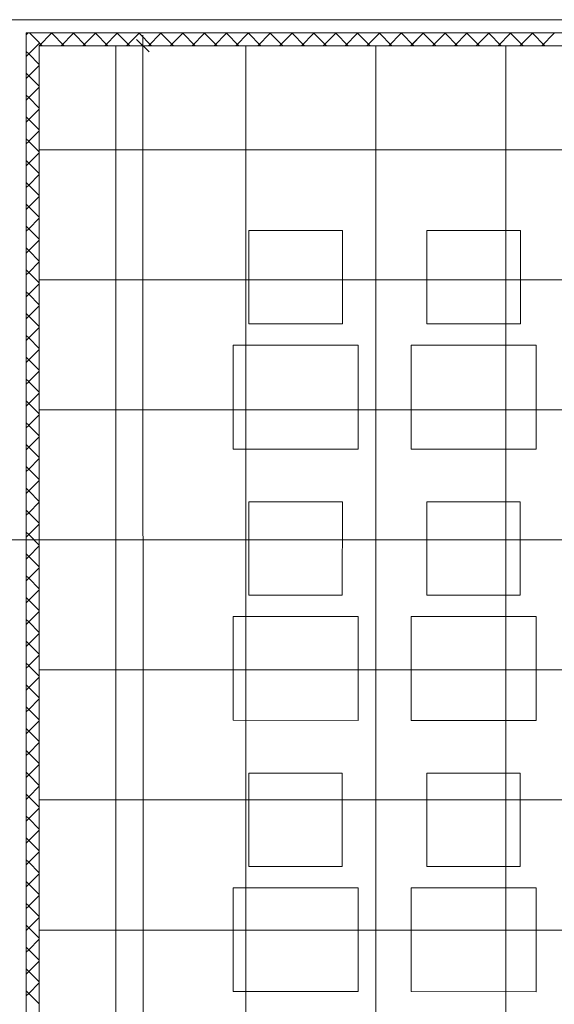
# Model space of a CAD drawing. Extents: x 229 to 926, y 37 to 878.
# Tile 186 of 201: x 553 to 605, y 571 to 665. Entities that reach past the tile are written whole.
import ezdxf
from ezdxf.lldxf.tags import DXFTag

# ---------------------------------------------------------------- set-up
doc = ezdxf.new("R2010")
doc.units = 0
doc.layers.get('0').update_dxf_attribs({"linetype": 'fein_strichliert', "lineweight": 13})
for name, color, linetype, lineweight in [('Ausstattung', 7, 'Continuous', 25), ('Axen', 7, 'Continuous', 25), ('Axen-A03CP9SWA9', 7, 'Continuous', 25), ('Deckenspiegel', 7, 'Continuous', 25), ('Fullfläche', 7, 'Continuous', 25), ('Fullfläche-A03CP9SXA9', 7, 'Continuous', 25), ('Maßlinien', 7, 'Continuous', 25), ('Maßlinien-A03CP9T3A9', 7, 'Continuous', 25), ('Wände', 7, 'Continuous', 25), ('Wände-A03CP9T2A9', 7, 'Continuous', 25)]:
    doc.layers.add(name, color=color, linetype=linetype, lineweight=lineweight)
tags = doc.linetypes.add('ALL_S25', pattern=[0.001, 0, -0.001]).pattern_tags.tags
tags[6:7] = [DXFTag(74, 4), DXFTag(75, 0), DXFTag(340, '0'), DXFTag(46, 1.0), DXFTag(50, 0.0), DXFTag(44, 0.0), DXFTag(45, 0.0)]
tags[4:5] = [DXFTag(74, 4), DXFTag(75, 0), DXFTag(340, '0'), DXFTag(46, 1.0), DXFTag(50, 0.0), DXFTag(44, 0.0), DXFTag(45, 0.0)]
tags = doc.linetypes.add('ALL_S25-A03CP9T4A9', pattern=[0.001, 0, -0.001]).pattern_tags.tags
tags[6:7] = [DXFTag(74, 4), DXFTag(75, 0), DXFTag(340, '0'), DXFTag(46, 1.0), DXFTag(50, 0.0), DXFTag(44, 0.0), DXFTag(45, 0.0)]
tags[4:5] = [DXFTag(74, 4), DXFTag(75, 0), DXFTag(340, '0'), DXFTag(46, 1.0), DXFTag(50, 0.0), DXFTag(44, 0.0), DXFTag(45, 0.0)]
tags = doc.linetypes.add('fein_strichliert', pattern=[4, 1, -2, 1]).pattern_tags.tags
tags[8:9] = [DXFTag(74, 4), DXFTag(75, 0), DXFTag(340, '0'), DXFTag(46, 0.0), DXFTag(50, 0.0), DXFTag(44, 0.0), DXFTag(45, 0.0)]
tags[6:7] = [DXFTag(74, 4), DXFTag(75, 0), DXFTag(340, '0'), DXFTag(46, 0.0), DXFTag(50, 0.0), DXFTag(44, 0.0), DXFTag(45, 0.0)]
tags[4:5] = [DXFTag(74, 4), DXFTag(75, 0), DXFTag(340, '0'), DXFTag(46, 0.0), DXFTag(50, 0.0), DXFTag(44, 0.0), DXFTag(45, 0.0)]

# ---------------------------------------------------------------- blocks, each defined once
blk = doc.blocks.new('Referenz-A03CP9SSA9', base_point=(255.728, 65.704))
at = {"layer": 'Ausstattung', "color": 0, "lineweight": -2}
for p, q in [((575.487, 636.101), (575.488, 645.076)), ((575.488, 645.076), (584.463, 645.075)), ((584.463, 645.075), (584.462, 636.1)), ((592.59, 636.099), (592.591, 645.074)), ((592.591, 645.074), (601.566, 645.073)), ((601.566, 645.073), (601.565, 636.098)), ((584.462, 636.1), (575.487, 636.101)), ((601.565, 636.098), (592.59, 636.099)), ((573.962, 624.079), (573.963, 634.07)), ((573.963, 634.07), (585.986, 634.068)), ((585.986, 634.068), (585.985, 624.077)), ((591.065, 624.077), (591.066, 634.068)), ((591.066, 634.068), (603.089, 634.066)), ((603.089, 634.066), (603.088, 624.075)), ((585.985, 624.077), (573.962, 624.079)), ((603.088, 624.075), (591.065, 624.077)), ((575.484, 610.023), (575.485, 618.998)), ((575.485, 618.998), (584.46, 618.997)), ((584.46, 618.997), (584.459, 610.022)), ((592.587, 610.021), (592.588, 618.996)), ((592.588, 618.996), (601.563, 618.995)), ((601.563, 618.995), (601.562, 610.02)), ((584.459, 610.022), (575.484, 610.023)), ((601.562, 610.02), (592.587, 610.021)), ((573.959, 598.001), (573.96, 607.992)), ((573.96, 607.992), (585.983, 607.99)), ((585.983, 607.99), (585.982, 597.999)), ((591.062, 597.999), (591.063, 607.99)), ((591.063, 607.99), (603.086, 607.988)), ((603.086, 607.988), (603.085, 597.997)), ((585.982, 597.999), (573.959, 598.001)), ((603.085, 597.997), (591.062, 597.999)), ((575.481, 583.945), (575.482, 592.92)), ((575.482, 592.92), (584.457, 592.919)), ((584.457, 592.919), (584.456, 583.944)), ((592.584, 583.943), (592.585, 592.918)), ((592.585, 592.918), (601.56, 592.917)), ((601.56, 592.917), (601.559, 583.942)), ((584.456, 583.944), (575.481, 583.945)), ((601.559, 583.942), (592.584, 583.943)), ((573.955, 571.923), (573.957, 581.914)), ((573.957, 581.914), (585.98, 581.912)), ((585.98, 581.912), (585.978, 571.921)), ((591.059, 571.921), (591.06, 581.912)), ((591.06, 581.912), (603.083, 581.91)), ((603.083, 581.91), (603.082, 571.919)), ((585.978, 571.921), (573.955, 571.923)), ((603.082, 571.919), (591.059, 571.921))]:
    blk.add_line(p, q, dxfattribs=at)
at = {"layer": 'Axen', "color": 0, "linetype": 'ALL_S25', "lineweight": -2, "ltscale": 0.13}
for p, q in [((735.547, 665.346), (301.723, 665.346)), ((735.547, 615.346), (301.713, 615.346)), ((735.547, 615.346), (301.713, 615.346))]:
    blk.add_line(p, q, dxfattribs=at)
at = {"layer": 'Fullfläche', "color": 0, "lineweight": -2}
for p, q in [((554.259, 664.082), (554.082, 663.905)), ((555.334, 663.15), (554.4, 664.082)), ((555.334, 662.847), (556.526, 664.041)), ((556.526, 664.043), (556.487, 664.082)), ((556.53, 664.043), (556.569, 664.082)), ((557.725, 662.846), (556.53, 664.041)), ((557.432, 662.846), (558.626, 664.042)), ((558.626, 664.044), (558.588, 664.082)), ((558.63, 664.044), (558.669, 664.082)), ((559.825, 662.846), (558.63, 664.042)), ((559.532, 662.846), (560.726, 664.042)), ((560.726, 664.044), (560.688, 664.083)), ((560.73, 664.044), (560.769, 664.083)), ((561.925, 662.846), (560.73, 664.042)), ((561.631, 662.846), (562.826, 664.043)), ((562.826, 664.045), (562.788, 664.083)), ((562.83, 664.045), (562.868, 664.083)), ((564.026, 662.846), (562.83, 664.043)), ((563.731, 662.846), (564.926, 664.043)), ((564.926, 664.045), (564.888, 664.083)), ((564.93, 664.045), (564.968, 664.083)), ((566.126, 662.846), (564.93, 664.043)), ((565.831, 662.846), (567.026, 664.043)), ((567.026, 664.045), (566.988, 664.083)), ((567.03, 664.045), (567.068, 664.083)), ((568.227, 662.846), (567.03, 664.043)), ((567.93, 662.846), (569.126, 664.044)), ((569.126, 664.046), (569.088, 664.084)), ((569.13, 664.046), (569.168, 664.084)), ((570.327, 662.846), (569.13, 664.044)), ((570.03, 662.846), (571.226, 664.044)), ((571.226, 664.046), (571.188, 664.084)), ((571.23, 664.046), (571.268, 664.084)), ((572.427, 662.846), (571.23, 664.044)), ((572.129, 662.846), (573.326, 664.045)), ((573.326, 664.047), (573.289, 664.084)), ((573.33, 664.047), (573.368, 664.084)), ((574.528, 662.846), (573.33, 664.045)), ((574.229, 662.846), (575.426, 664.045)), ((575.426, 664.047), (575.389, 664.084)), ((575.43, 664.047), (575.468, 664.084)), ((576.628, 662.846), (575.43, 664.045)), ((576.329, 662.846), (577.526, 664.045)), ((577.526, 664.047), (577.489, 664.085)), ((577.53, 664.047), (577.567, 664.085)), ((578.729, 662.846), (577.53, 664.045)), ((578.428, 662.846), (579.626, 664.046)), ((579.626, 664.048), (579.589, 664.085)), ((579.63, 664.048), (579.667, 664.085)), ((580.829, 662.846), (579.63, 664.046)), ((580.528, 662.846), (581.726, 664.046)), ((581.726, 664.048), (581.689, 664.085)), ((581.73, 664.048), (581.767, 664.085)), ((582.929, 662.846), (581.73, 664.046)), ((582.627, 662.846), (583.826, 664.046)), ((583.826, 664.049), (583.789, 664.085)), ((583.83, 664.049), (583.867, 664.085)), ((585.03, 662.846), (583.83, 664.046)), ((584.727, 662.846), (585.926, 664.047)), ((585.926, 664.049), (585.889, 664.086)), ((585.93, 664.049), (585.967, 664.086)), ((587.13, 662.846), (585.93, 664.047)), ((586.827, 662.846), (588.026, 664.047)), ((588.026, 664.049), (587.99, 664.086)), ((588.03, 664.049), (588.067, 664.086)), ((589.23, 662.846), (588.03, 664.047)), ((588.926, 662.846), (590.126, 664.048)), ((590.126, 664.05), (590.09, 664.086)), ((590.13, 664.05), (590.167, 664.086)), ((591.331, 662.846), (590.13, 664.048)), ((591.026, 662.846), (592.226, 664.048)), ((592.226, 664.05), (592.19, 664.086)), ((592.23, 664.05), (592.267, 664.086)), ((593.431, 662.846), (592.23, 664.048)), ((593.125, 662.846), (594.326, 664.048)), ((594.326, 664.051), (594.29, 664.087)), ((594.33, 664.051), (594.366, 664.087)), ((595.532, 662.846), (594.33, 664.048)), ((595.225, 662.846), (596.426, 664.049)), ((596.426, 664.051), (596.39, 664.087)), ((596.43, 664.051), (596.466, 664.087)), ((597.632, 662.846), (596.43, 664.049)), ((597.325, 662.846), (598.526, 664.049)), ((598.526, 664.051), (598.49, 664.087)), ((598.53, 664.051), (598.566, 664.087)), ((599.733, 662.846), (598.53, 664.049)), ((599.424, 662.846), (600.626, 664.05)), ((600.626, 664.052), (600.59, 664.087)), ((600.63, 664.052), (600.666, 664.087)), ((601.833, 662.846), (600.63, 664.05)), ((601.524, 662.846), (602.726, 664.05)), ((602.726, 664.052), (602.69, 664.088)), ((602.73, 664.052), (602.766, 664.088)), ((603.933, 662.846), (602.73, 664.05)), ((603.624, 662.846), (604.826, 664.05)), ((604.826, 664.052), (604.791, 664.088)), ((555.334, 663.058), (554.331, 662.056)), ((555.624, 662.846), (555.334, 663.137)), ((554.329, 662.056), (554.082, 662.302)), ((554.329, 662.052), (554.082, 661.806)), ((555.334, 661.05), (554.331, 662.052)), ((555.334, 660.958), (554.331, 659.956)), ((554.329, 659.956), (554.082, 660.202)), ((554.329, 659.952), (554.082, 659.706)), ((555.334, 658.95), (554.331, 659.952)), ((555.334, 658.858), (554.331, 657.856)), ((554.329, 657.856), (554.082, 658.102)), ((554.329, 657.852), (554.082, 657.606)), ((555.334, 656.85), (554.331, 657.852)), ((554.329, 655.756), (554.082, 656.002)), ((555.334, 656.758), (554.331, 655.756)), ((554.329, 655.752), (554.082, 655.506)), ((555.334, 654.75), (554.331, 655.752)), ((555.334, 654.658), (554.331, 653.656)), ((554.329, 653.656), (554.082, 653.902)), ((554.329, 653.652), (554.082, 653.406)), ((555.334, 652.65), (554.331, 653.652)), ((555.334, 652.558), (554.331, 651.556)), ((554.329, 651.556), (554.082, 651.802)), ((554.329, 651.552), (554.082, 651.306)), ((555.334, 650.55), (554.331, 651.552)), ((555.334, 650.458), (554.331, 649.456)), ((554.329, 649.456), (554.082, 649.702)), ((554.329, 649.452), (554.082, 649.206)), ((555.334, 648.45), (554.331, 649.452)), ((555.334, 648.358), (554.331, 647.356)), ((554.329, 647.356), (554.082, 647.602)), ((554.329, 647.352), (554.082, 647.105)), ((555.334, 646.35), (554.331, 647.352)), ((554.329, 645.256), (554.082, 645.502)), ((555.334, 646.258), (554.331, 645.256)), ((554.329, 645.252), (554.082, 645.006)), ((555.334, 644.25), (554.331, 645.252)), ((555.334, 644.158), (554.331, 643.156)), ((554.329, 643.156), (554.082, 643.402)), ((554.329, 643.152), (554.082, 642.906)), ((555.334, 642.15), (554.331, 643.152)), ((555.334, 642.058), (554.331, 641.056)), ((554.329, 641.056), (554.082, 641.302)), ((554.329, 641.052), (554.082, 640.806)), ((555.334, 640.05), (554.331, 641.052)), ((555.334, 639.958), (554.331, 638.956)), ((554.329, 638.956), (554.082, 639.202)), ((554.329, 638.952), (554.082, 638.705)), ((555.334, 637.95), (554.331, 638.952)), ((554.329, 636.856), (554.082, 637.102)), ((555.334, 637.858), (554.331, 636.856)), ((554.329, 636.852), (554.082, 636.606)), ((555.334, 635.85), (554.331, 636.852)), ((555.334, 635.758), (554.331, 634.756)), ((554.329, 634.756), (554.082, 635.002)), ((554.329, 634.752), (554.082, 634.505)), ((555.334, 633.75), (554.331, 634.752)), ((555.334, 633.658), (554.331, 632.656)), ((554.329, 632.656), (554.082, 632.902)), ((554.329, 632.652), (554.082, 632.406)), ((555.334, 631.65), (554.331, 632.652)), ((555.334, 631.558), (554.331, 630.556)), ((554.329, 630.556), (554.082, 630.802)), ((554.329, 630.552), (554.082, 630.305)), ((555.334, 629.55), (554.331, 630.552)), ((555.334, 629.458), (554.331, 628.456)), ((554.329, 628.456), (554.082, 628.702)), ((554.329, 628.452), (554.082, 628.205)), ((555.334, 627.45), (554.331, 628.452)), ((554.329, 626.356), (554.082, 626.602)), ((555.334, 627.358), (554.331, 626.356)), ((554.329, 626.352), (554.082, 626.105)), ((555.334, 625.35), (554.331, 626.352)), ((555.334, 625.258), (554.331, 624.256)), ((554.329, 624.256), (554.082, 624.502)), ((554.329, 624.252), (554.082, 624.005)), ((555.334, 623.25), (554.331, 624.252)), ((555.334, 623.158), (554.331, 622.156)), ((554.329, 622.156), (554.082, 622.402)), ((554.329, 622.152), (554.082, 621.905)), ((555.334, 621.15), (554.331, 622.152)), ((555.334, 621.058), (554.331, 620.056)), ((554.329, 620.056), (554.082, 620.302)), ((554.329, 620.052), (554.082, 619.805)), ((555.334, 619.05), (554.331, 620.052)), ((554.329, 617.956), (554.082, 618.202)), ((555.334, 618.958), (554.331, 617.956)), ((554.329, 617.952), (554.082, 617.705)), ((555.334, 616.95), (554.331, 617.952)), ((555.334, 616.857), (554.331, 615.856)), ((554.329, 615.856), (554.082, 616.102)), ((554.329, 615.852), (554.082, 615.605)), ((555.334, 614.85), (554.331, 615.852)), ((555.334, 614.757), (554.331, 613.756)), ((554.329, 613.756), (554.082, 614.002)), ((554.329, 613.752), (554.082, 613.505)), ((555.334, 612.75), (554.331, 613.752)), ((555.334, 612.657), (554.331, 611.656)), ((554.329, 611.656), (554.083, 611.902)), ((554.329, 611.652), (554.083, 611.405)), ((555.334, 610.65), (554.331, 611.652)), ((555.334, 610.557), (554.331, 609.556)), ((554.329, 609.556), (554.083, 609.802)), ((554.329, 609.552), (554.083, 609.305)), ((555.334, 608.55), (554.331, 609.552)), ((554.329, 607.456), (554.083, 607.702)), ((555.334, 608.457), (554.331, 607.456)), ((554.329, 607.452), (554.083, 607.205)), ((555.334, 606.45), (554.331, 607.452)), ((555.334, 606.357), (554.331, 605.356)), ((554.329, 605.356), (554.083, 605.602)), ((554.329, 605.352), (554.083, 605.105)), ((555.334, 604.35), (554.331, 605.352)), ((555.334, 604.257), (554.331, 603.256)), ((554.329, 603.256), (554.083, 603.502)), ((554.329, 603.252), (554.083, 603.005)), ((555.334, 602.25), (554.331, 603.252)), ((555.334, 602.157), (554.331, 601.156)), ((554.329, 601.156), (554.083, 601.402)), ((554.329, 601.152), (554.083, 600.905)), ((555.334, 600.15), (554.331, 601.152)), ((555.334, 600.057), (554.331, 599.056)), ((554.329, 599.056), (554.083, 599.302)), ((554.329, 599.052), (554.083, 598.805)), ((555.334, 598.05), (554.331, 599.052)), ((554.329, 596.956), (554.083, 597.202)), ((555.334, 597.957), (554.331, 596.956)), ((554.329, 596.952), (554.083, 596.705)), ((555.334, 595.95), (554.331, 596.952)), ((555.334, 595.857), (554.331, 594.856)), ((554.329, 594.856), (554.083, 595.102)), ((554.329, 594.852), (554.083, 594.605)), ((555.334, 593.85), (554.331, 594.852)), ((555.334, 593.757), (554.331, 592.756)), ((554.329, 592.756), (554.083, 593.002)), ((554.329, 592.752), (554.083, 592.505)), ((555.334, 591.75), (554.331, 592.752)), ((555.334, 591.657), (554.331, 590.656)), ((554.329, 590.656), (554.083, 590.902)), ((554.329, 590.652), (554.083, 590.405)), ((555.334, 589.65), (554.331, 590.652)), ((554.329, 588.556), (554.083, 588.802)), ((555.334, 589.557), (554.331, 588.556)), ((554.329, 588.552), (554.083, 588.305)), ((555.334, 587.55), (554.331, 588.552)), ((555.334, 587.457), (554.331, 586.456)), ((554.329, 586.456), (554.083, 586.702)), ((554.329, 586.452), (554.083, 586.205)), ((555.334, 585.45), (554.331, 586.452)), ((555.334, 585.357), (554.331, 584.356)), ((554.329, 584.356), (554.083, 584.602)), ((554.329, 584.352), (554.083, 584.105)), ((555.334, 583.35), (554.331, 584.352)), ((555.334, 583.257), (554.331, 582.256)), ((554.329, 582.256), (554.083, 582.502)), ((554.329, 582.252), (554.083, 582.005)), ((555.334, 581.25), (554.331, 582.252)), ((555.334, 581.157), (554.331, 580.156)), ((554.329, 580.156), (554.083, 580.402)), ((554.329, 580.152), (554.083, 579.905)), ((555.334, 579.15), (554.331, 580.152)), ((554.329, 578.056), (554.083, 578.302)), ((555.334, 579.057), (554.331, 578.056)), ((554.329, 578.052), (554.083, 577.805)), ((555.334, 577.05), (554.331, 578.052)), ((555.334, 576.957), (554.332, 575.956)), ((554.329, 575.956), (554.083, 576.202)), ((554.329, 575.952), (554.083, 575.705)), ((555.334, 574.951), (554.332, 575.952)), ((555.334, 574.857), (554.332, 573.856)), ((554.329, 573.856), (554.083, 574.102)), ((554.329, 573.852), (554.083, 573.605)), ((555.334, 572.851), (554.332, 573.852)), ((555.334, 572.757), (554.332, 571.756)), ((554.329, 571.756), (554.083, 572.002)), ((554.329, 571.752), (554.083, 571.505)), ((555.334, 570.751), (554.332, 571.752))]:
    blk.add_line(p, q, dxfattribs=at)
at = {"layer": 'Maßlinien', "color": 0, "lineweight": -2}
for p, q in [((564.694, 663.447), (565.895, 662.248)), ((565.294, 662.847), (565.294, 663.847)), ((565.294, 662.847), (564.294, 662.847)), ((565.294, 662.847), (566.294, 662.848)), ((565.294, 662.847), (565.31, 562.437))]:
    blk.add_line(p, q, dxfattribs=at)
at = {"layer": 'Wände', "color": 0, "lineweight": -2}
for p, q in [((549.334, 665.346), (674.034, 665.346)), ((674.034, 664.096), (554.082, 664.082)), ((554.084, 450.441), (554.082, 664.082)), ((554.082, 650.441), (554.082, 664.082)), ((555.334, 615.346), (555.334, 662.846)), ((555.334, 662.846), (670.034, 662.846)), ((555.334, 565.346), (555.334, 615.346))]:
    blk.add_line(p, q, dxfattribs=at)
blk = doc.blocks.new('Referenz-A03CP9T9A9', base_point=(255.728, 65.706))
at = {"layer": 'Axen-A03CP9SWA9', "color": 0, "linetype": 'ALL_S25-A03CP9T4A9', "lineweight": -2, "ltscale": 0.13}
for p, q in [((735.547, 665.346), (301.723, 665.346)), ((735.547, 615.346), (301.713, 615.346))]:
    blk.add_line(p, q, dxfattribs=at)
at = {"layer": 'Deckenspiegel', "color": 0, "lineweight": -2}
for p, q in [((555.333, 417.847), (555.333, 662.846)), ((555.333, 662.846), (670.033, 662.846)), ((562.683, 662.846), (562.683, 417.847)), ((575.183, 662.846), (575.183, 417.847)), ((587.683, 662.846), (587.683, 417.847)), ((600.183, 662.846), (600.183, 417.847)), ((670.033, 652.846), (555.333, 652.846)), ((670.033, 640.346), (555.333, 640.346)), ((670.033, 627.846), (555.333, 627.846)), ((670.033, 615.346), (555.333, 615.346)), ((670.033, 602.846), (555.333, 602.846)), ((670.033, 590.346), (555.333, 590.346)), ((670.033, 577.846), (555.333, 577.846))]:
    blk.add_line(p, q, dxfattribs=at)
at = {"layer": 'Fullfläche-A03CP9SXA9', "color": 0, "lineweight": -2}
for p, q in [((554.258, 664.082), (554.082, 663.906)), ((555.333, 663.15), (554.4, 664.082)), ((555.333, 662.847), (556.526, 664.042)), ((556.526, 664.044), (556.487, 664.082)), ((556.53, 664.044), (556.568, 664.082)), ((557.724, 662.846), (556.53, 664.042)), ((557.432, 662.846), (558.626, 664.042)), ((558.626, 664.044), (558.587, 664.083)), ((558.63, 664.044), (558.668, 664.083)), ((559.825, 662.846), (558.63, 664.042)), ((559.531, 662.846), (560.726, 664.042)), ((560.726, 664.044), (560.687, 664.083)), ((560.73, 664.044), (560.768, 664.083)), ((561.925, 662.846), (560.73, 664.042)), ((561.631, 662.846), (562.826, 664.043)), ((562.826, 664.045), (562.787, 664.083)), ((562.83, 664.045), (562.868, 664.083)), ((564.025, 662.846), (562.83, 664.043)), ((563.731, 662.846), (564.926, 664.043)), ((564.926, 664.045), (564.888, 664.083)), ((564.93, 664.045), (564.968, 664.083)), ((566.126, 662.846), (564.93, 664.043)), ((565.83, 662.846), (567.026, 664.043)), ((567.026, 664.046), (566.988, 664.084)), ((567.03, 664.046), (567.068, 664.084)), ((568.226, 662.846), (567.03, 664.043)), ((567.93, 662.846), (569.126, 664.044)), ((569.126, 664.046), (569.088, 664.084)), ((569.13, 664.046), (569.168, 664.084)), ((570.327, 662.846), (569.13, 664.044)), ((570.029, 662.846), (571.226, 664.044)), ((571.226, 664.046), (571.188, 664.084)), ((571.23, 664.046), (571.267, 664.084)), ((572.427, 662.846), (571.23, 664.044)), ((572.129, 662.846), (573.326, 664.045)), ((573.326, 664.047), (573.288, 664.084)), ((573.33, 664.047), (573.367, 664.084)), ((574.527, 662.846), (573.33, 664.045)), ((574.229, 662.846), (575.426, 664.045)), ((575.426, 664.047), (575.388, 664.085)), ((575.43, 664.047), (575.467, 664.085)), ((576.628, 662.846), (575.43, 664.045)), ((576.328, 662.846), (577.526, 664.045)), ((577.526, 664.048), (577.488, 664.085)), ((577.53, 664.048), (577.567, 664.085)), ((578.728, 662.846), (577.53, 664.045)), ((578.428, 662.846), (579.626, 664.046)), ((579.626, 664.048), (579.588, 664.085)), ((579.63, 664.048), (579.667, 664.085)), ((580.829, 662.846), (579.63, 664.046)), ((580.527, 662.846), (581.726, 664.046)), ((581.726, 664.048), (581.689, 664.085)), ((581.73, 664.048), (581.767, 664.085)), ((582.929, 662.846), (581.73, 664.046)), ((582.627, 662.846), (583.826, 664.047)), ((583.826, 664.049), (583.789, 664.086)), ((583.83, 664.049), (583.867, 664.086)), ((585.029, 662.846), (583.83, 664.047)), ((584.727, 662.846), (585.926, 664.047)), ((585.926, 664.049), (585.889, 664.086)), ((585.93, 664.049), (585.966, 664.086)), ((587.13, 662.846), (585.93, 664.047)), ((586.826, 662.846), (588.026, 664.047)), ((588.026, 664.05), (587.989, 664.086)), ((588.03, 664.05), (588.066, 664.086)), ((589.23, 662.846), (588.03, 664.047)), ((588.926, 662.846), (590.126, 664.048)), ((590.126, 664.05), (590.089, 664.086)), ((590.13, 664.05), (590.166, 664.086)), ((591.33, 662.846), (590.13, 664.048)), ((591.025, 662.846), (592.226, 664.048)), ((592.226, 664.05), (592.189, 664.087)), ((592.23, 664.05), (592.266, 664.087)), ((593.431, 662.846), (592.23, 664.048)), ((593.125, 662.846), (594.326, 664.049)), ((594.326, 664.051), (594.289, 664.087)), ((594.33, 664.051), (594.366, 664.087)), ((595.531, 662.846), (594.33, 664.049)), ((595.225, 662.846), (596.426, 664.049)), ((596.426, 664.051), (596.39, 664.087)), ((596.43, 664.051), (596.466, 664.087)), ((597.632, 662.846), (596.43, 664.049)), ((597.324, 662.846), (598.526, 664.049)), ((598.526, 664.051), (598.49, 664.087)), ((598.53, 664.051), (598.566, 664.087)), ((599.732, 662.846), (598.53, 664.049)), ((599.424, 662.846), (600.626, 664.05)), ((600.626, 664.052), (600.59, 664.088)), ((600.63, 664.052), (600.665, 664.088)), ((601.832, 662.846), (600.63, 664.05)), ((601.523, 662.846), (602.726, 664.05)), ((602.726, 664.052), (602.69, 664.088)), ((602.73, 664.052), (602.765, 664.088)), ((603.933, 662.846), (602.73, 664.05)), ((603.623, 662.846), (604.826, 664.05)), ((604.826, 664.053), (604.79, 664.088)), ((555.333, 663.058), (554.33, 662.056)), ((555.624, 662.846), (555.333, 663.137)), ((554.328, 662.056), (554.082, 662.302)), ((554.328, 662.052), (554.082, 661.806)), ((555.333, 661.05), (554.33, 662.052)), ((555.333, 660.958), (554.33, 659.956)), ((554.328, 659.956), (554.082, 660.202)), ((554.328, 659.952), (554.082, 659.706)), ((555.333, 658.95), (554.33, 659.952)), ((555.333, 658.858), (554.33, 657.856)), ((554.328, 657.856), (554.082, 658.102)), ((554.328, 657.852), (554.082, 657.606)), ((555.333, 656.85), (554.33, 657.852)), ((554.328, 655.756), (554.082, 656.002)), ((555.333, 656.758), (554.33, 655.756)), ((554.328, 655.752), (554.082, 655.506)), ((555.333, 654.75), (554.33, 655.752)), ((555.333, 654.658), (554.33, 653.656)), ((554.328, 653.656), (554.082, 653.902)), ((554.328, 653.652), (554.082, 653.406)), ((555.333, 652.65), (554.33, 653.652)), ((555.333, 652.558), (554.33, 651.556)), ((554.328, 651.556), (554.082, 651.802)), ((554.328, 651.552), (554.082, 651.306)), ((555.333, 650.55), (554.33, 651.552)), ((555.333, 650.458), (554.33, 649.456)), ((554.328, 649.456), (554.082, 649.702)), ((554.328, 649.452), (554.082, 649.206)), ((555.333, 648.45), (554.33, 649.452)), ((555.333, 648.358), (554.33, 647.356)), ((554.328, 647.356), (554.082, 647.602)), ((554.328, 647.352), (554.082, 647.106)), ((555.333, 646.35), (554.33, 647.352)), ((554.328, 645.256), (554.082, 645.502)), ((555.333, 646.258), (554.33, 645.256)), ((554.328, 645.252), (554.082, 645.006)), ((555.333, 644.25), (554.33, 645.252)), ((555.333, 644.158), (554.33, 643.156)), ((554.328, 643.156), (554.082, 643.402)), ((554.328, 643.152), (554.082, 642.906)), ((555.333, 642.15), (554.33, 643.152)), ((555.333, 642.058), (554.33, 641.056)), ((554.328, 641.056), (554.082, 641.302)), ((554.328, 641.052), (554.082, 640.806)), ((555.333, 640.05), (554.33, 641.052)), ((555.333, 639.958), (554.33, 638.956)), ((554.328, 638.956), (554.082, 639.202)), ((554.328, 638.952), (554.082, 638.706)), ((555.333, 637.95), (554.33, 638.952)), ((554.328, 636.856), (554.082, 637.102)), ((555.333, 637.858), (554.33, 636.856)), ((554.328, 636.852), (554.082, 636.606)), ((555.333, 635.85), (554.33, 636.852)), ((555.333, 635.758), (554.33, 634.756)), ((554.328, 634.756), (554.082, 635.002)), ((554.328, 634.752), (554.082, 634.506)), ((555.333, 633.75), (554.33, 634.752)), ((555.333, 633.658), (554.33, 632.656)), ((554.328, 632.656), (554.082, 632.902)), ((554.328, 632.652), (554.082, 632.406)), ((555.333, 631.65), (554.33, 632.652)), ((555.333, 631.558), (554.33, 630.556)), ((554.328, 630.556), (554.082, 630.802)), ((554.328, 630.552), (554.082, 630.306)), ((555.333, 629.55), (554.33, 630.552)), ((555.333, 629.458), (554.331, 628.456)), ((554.328, 628.456), (554.082, 628.702)), ((554.328, 628.452), (554.082, 628.206)), ((555.333, 627.45), (554.331, 628.452)), ((554.328, 626.356), (554.082, 626.602)), ((555.333, 627.358), (554.331, 626.356)), ((554.328, 626.352), (554.082, 626.106)), ((555.333, 625.35), (554.331, 626.352)), ((555.333, 625.258), (554.331, 624.256)), ((554.328, 624.256), (554.082, 624.502)), ((554.328, 624.252), (554.082, 624.006)), ((555.333, 623.25), (554.331, 624.252)), ((555.333, 623.158), (554.331, 622.156)), ((554.329, 622.156), (554.082, 622.402)), ((554.329, 622.152), (554.082, 621.906)), ((555.333, 621.15), (554.331, 622.152)), ((555.333, 621.058), (554.331, 620.056)), ((554.329, 620.056), (554.082, 620.302)), ((554.329, 620.052), (554.082, 619.806)), ((555.333, 619.05), (554.331, 620.052)), ((554.329, 617.956), (554.082, 618.202)), ((555.333, 618.958), (554.331, 617.956)), ((554.329, 617.952), (554.082, 617.706)), ((555.333, 616.95), (554.331, 617.952)), ((555.333, 616.858), (554.331, 615.856)), ((554.329, 615.856), (554.082, 616.102)), ((554.329, 615.852), (554.082, 615.606)), ((555.333, 614.85), (554.331, 615.852)), ((555.333, 614.758), (554.331, 613.756)), ((554.329, 613.756), (554.082, 614.002)), ((554.329, 613.752), (554.082, 613.506)), ((555.333, 612.75), (554.331, 613.752)), ((555.333, 612.658), (554.331, 611.656)), ((554.329, 611.656), (554.082, 611.902)), ((554.329, 611.652), (554.082, 611.406)), ((555.333, 610.65), (554.331, 611.652)), ((555.333, 610.558), (554.331, 609.556)), ((554.329, 609.556), (554.082, 609.802)), ((554.329, 609.552), (554.082, 609.306)), ((555.333, 608.55), (554.331, 609.552)), ((554.329, 607.456), (554.082, 607.702)), ((555.333, 608.458), (554.331, 607.456)), ((554.329, 607.452), (554.082, 607.206)), ((555.333, 606.45), (554.331, 607.452)), ((555.333, 606.358), (554.331, 605.356)), ((554.329, 605.356), (554.082, 605.602)), ((554.329, 605.352), (554.082, 605.106)), ((555.333, 604.35), (554.331, 605.352)), ((555.333, 604.258), (554.331, 603.256)), ((554.329, 603.256), (554.082, 603.502)), ((554.329, 603.252), (554.082, 603.006)), ((555.333, 602.251), (554.331, 603.252)), ((555.333, 602.158), (554.331, 601.156)), ((554.329, 601.156), (554.082, 601.403)), ((554.329, 601.152), (554.082, 600.906)), ((555.333, 600.151), (554.331, 601.152)), ((555.333, 600.058), (554.331, 599.056)), ((554.329, 599.056), (554.082, 599.302)), ((554.329, 599.052), (554.082, 598.806)), ((555.333, 598.051), (554.331, 599.052)), ((554.329, 596.956), (554.082, 597.203)), ((555.333, 597.958), (554.331, 596.956)), ((554.329, 596.952), (554.082, 596.706)), ((555.333, 595.951), (554.331, 596.952)), ((555.333, 595.858), (554.331, 594.856)), ((554.329, 594.856), (554.082, 595.102)), ((554.329, 594.852), (554.082, 594.606)), ((555.333, 593.851), (554.331, 594.852)), ((555.333, 593.758), (554.331, 592.756)), ((554.329, 592.756), (554.082, 593.003)), ((554.329, 592.752), (554.082, 592.506)), ((555.333, 591.751), (554.331, 592.752)), ((555.333, 591.658), (554.331, 590.656)), ((554.329, 590.656), (554.082, 590.902)), ((554.329, 590.652), (554.082, 590.406)), ((555.333, 589.651), (554.331, 590.652)), ((554.329, 588.556), (554.082, 588.803)), ((555.333, 589.558), (554.331, 588.556)), ((554.329, 588.552), (554.082, 588.306)), ((555.333, 587.551), (554.331, 588.552)), ((555.333, 587.458), (554.331, 586.456)), ((554.329, 586.456), (554.082, 586.703)), ((554.329, 586.452), (554.082, 586.206)), ((555.333, 585.451), (554.331, 586.452)), ((555.333, 585.357), (554.331, 584.356)), ((554.329, 584.356), (554.082, 584.603)), ((554.329, 584.352), (554.082, 584.106)), ((555.333, 583.351), (554.331, 584.352)), ((555.333, 583.257), (554.331, 582.256)), ((554.329, 582.256), (554.082, 582.503)), ((554.329, 582.252), (554.082, 582.006)), ((555.333, 581.251), (554.331, 582.252)), ((555.333, 581.158), (554.331, 580.156)), ((554.329, 580.156), (554.082, 580.403)), ((554.329, 580.152), (554.082, 579.906)), ((555.333, 579.151), (554.331, 580.152)), ((554.329, 578.056), (554.082, 578.303)), ((555.333, 579.057), (554.331, 578.056)), ((554.329, 578.052), (554.082, 577.806)), ((555.333, 577.051), (554.331, 578.052)), ((555.333, 576.957), (554.331, 575.956)), ((554.329, 575.956), (554.082, 576.203)), ((554.329, 575.952), (554.082, 575.706)), ((555.333, 574.951), (554.331, 575.952)), ((555.333, 574.857), (554.331, 573.856)), ((554.329, 573.856), (554.082, 574.103)), ((554.329, 573.852), (554.082, 573.606)), ((555.333, 572.851), (554.331, 573.852)), ((555.333, 572.757), (554.331, 571.756)), ((554.329, 571.756), (554.082, 572.003)), ((554.329, 571.752), (554.082, 571.506)), ((555.333, 570.751), (554.331, 571.752))]:
    blk.add_line(p, q, dxfattribs=at)
at = {"layer": 'Maßlinien-A03CP9T3A9', "color": 0, "lineweight": -2}
for p, q in [((564.694, 663.448), (565.894, 662.248)), ((565.294, 662.848), (565.294, 663.848)), ((565.294, 662.848), (564.294, 662.848)), ((565.294, 662.848), (566.294, 662.848)), ((565.294, 662.848), (565.31, 562.437))]:
    blk.add_line(p, q, dxfattribs=at)
at = {"layer": 'Wände-A03CP9T2A9', "color": 0, "lineweight": -2}
for p, q in [((549.333, 665.346), (674.033, 665.346)), ((674.033, 664.096), (554.082, 664.082)), ((554.083, 450.442), (554.082, 664.082)), ((554.082, 650.441), (554.082, 664.082)), ((555.333, 615.346), (555.334, 662.846)), ((555.334, 662.846), (670.033, 662.846)), ((555.333, 565.346), (555.333, 615.346))]:
    blk.add_line(p, q, dxfattribs=at)

msp = doc.modelspace()

# ---------------------------------------------------------------- block references
at = {"color": 251, "lineweight": 13, "ltscale": 0.13, "true_color": 0x606060}
for name, p in [('Referenz-A03CP9SSA9', (255.728, 65.704)), ('Referenz-A03CP9T9A9', (255.728, 65.706))]:
    msp.add_blockref(name, p, dxfattribs=at)

doc.saveas('drawing.dxf')
